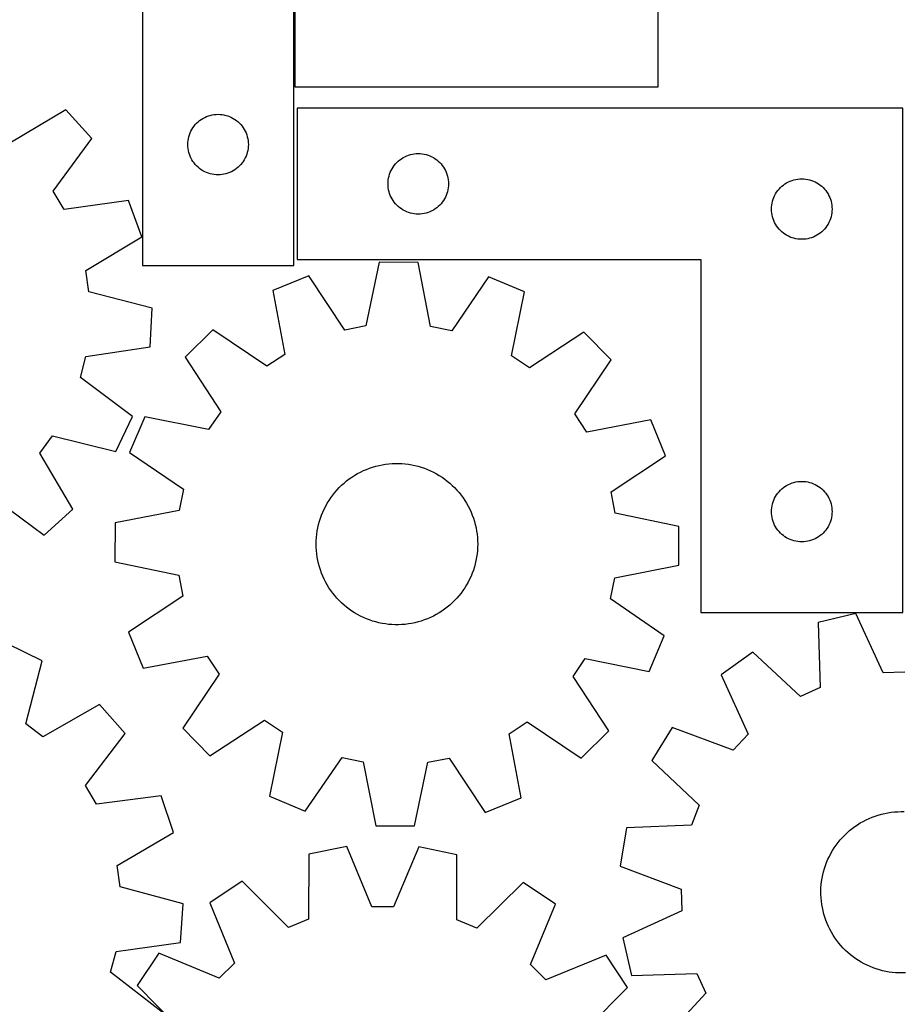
# Model space of a CAD drawing. Header units: millimetres. Extents: x 7 to 1243, y 7 to 1475.
# Tile 22 of 27: x 725 to 987, y 942 to 1235. Entities that reach past the tile are written whole.
import ezdxf

# ---------------------------------------------------------------- set-up
doc = ezdxf.new("R2010")
doc.units = ezdxf.units.MM
doc.layers.add('CUT', color=7, linetype='CONTINUOUS', true_color=0x000000)

msp = doc.modelspace()

# ---------------------------------------------------------------- linework, layer by layer
at = {"layer": 'CUT'}
for p, q in [((761.309195, 1342.048643), (761.309195, 1162.048643)), ((806.309195, 1162.048643), (806.309195, 1282.048643)), ((806.589505, 1281.237857), (806.589505, 1215.237857)), ((914.589505, 1215.237857), (914.589505, 1281.237857)), ((806.589505, 1215.237857), (914.589505, 1215.237857)), ((738.533081, 1208.36643), (721.862769, 1198.490039)), ((746.266162, 1199.805768), (738.533081, 1208.36643)), ((780.365044, 1206.363559), (780.91624, 1206.571015)), ((780.91624, 1206.571015), (781.479824, 1206.741976)), ((781.479824, 1206.741976), (782.053382, 1206.875711)), ((782.053382, 1206.875711), (782.63446, 1206.971647)), ((782.63446, 1206.971647), (783.220567, 1207.029374)), ((783.220567, 1207.029374), (783.809195, 1207.048643)), ((783.809195, 1207.048643), (784.397824, 1207.029374)), ((784.397824, 1207.029374), (784.983931, 1206.971647)), ((784.983931, 1206.971647), (785.565008, 1206.875711)), ((785.565008, 1206.875711), (786.138567, 1206.741976)), ((786.138567, 1206.741976), (786.702151, 1206.571015)), ((786.702151, 1206.571015), (787.253346, 1206.363559)), ((987.32342, 1208.869452), (807.32342, 1208.869452)), ((807.32342, 1208.869452), (807.32342, 1163.869452)), ((987.32342, 1058.869452), (987.32342, 1208.869452)), ((776.669015, 1203.527496), (777.042637, 1203.982756)), ((777.042637, 1203.982756), (777.445234, 1204.412604)), ((777.445234, 1204.412604), (777.875083, 1204.815202)), ((777.875083, 1204.815202), (778.330342, 1205.188823)), ((778.330342, 1205.188823), (778.809063, 1205.53187)), ((778.809063, 1205.53187), (779.309195, 1205.842872)), ((779.309195, 1205.842872), (779.828597, 1206.120498)), ((779.828597, 1206.120498), (780.365044, 1206.363559)), ((787.253346, 1206.363559), (787.789794, 1206.120498)), ((787.789794, 1206.120498), (788.309195, 1205.842872)), ((788.309195, 1205.842872), (788.809327, 1205.53187)), ((788.809327, 1205.53187), (789.288048, 1205.188823)), ((789.288048, 1205.188823), (789.743308, 1204.815202)), ((789.743308, 1204.815202), (790.173156, 1204.412604)), ((790.173156, 1204.412604), (790.575754, 1203.982756)), ((790.575754, 1203.982756), (790.949375, 1203.527496)), ((775.115863, 1200.378015), (775.286824, 1200.941599)), ((775.286824, 1200.941599), (775.49428, 1201.492794)), ((775.49428, 1201.492794), (775.737341, 1202.029242)), ((775.737341, 1202.029242), (776.014967, 1202.548643)), ((776.014967, 1202.548643), (776.325969, 1203.048775)), ((776.325969, 1203.048775), (776.669015, 1203.527496)), ((790.949375, 1203.527496), (791.292422, 1203.048775)), ((791.292422, 1203.048775), (791.603424, 1202.548643)), ((791.603424, 1202.548643), (791.88105, 1202.029242)), ((791.88105, 1202.029242), (792.124111, 1201.492794)), ((792.124111, 1201.492794), (792.331567, 1200.941599)), ((792.331567, 1200.941599), (792.502528, 1200.378015)), ((734.751537, 1184.221935), (746.266162, 1199.805768)), ((774.809195, 1198.048643), (774.828465, 1198.637272)), ((774.828465, 1197.460015), (774.809195, 1198.048643)), ((774.828465, 1198.637272), (774.886192, 1199.223379)), ((774.886192, 1199.223379), (774.982128, 1199.804456)), ((774.982128, 1199.804456), (775.115863, 1200.378015)), ((792.502528, 1200.378015), (792.636263, 1199.804456)), ((792.636263, 1199.804456), (792.732199, 1199.223379)), ((792.732199, 1199.223379), (792.789926, 1198.637272)), ((792.789926, 1198.637272), (792.809195, 1198.048643)), ((792.809195, 1198.048643), (792.789926, 1197.460015)), ((774.886192, 1196.873908), (774.828465, 1197.460015)), ((774.982128, 1196.29283), (774.886192, 1196.873908)), ((775.115863, 1195.719272), (774.982128, 1196.29283)), ((775.286824, 1195.155688), (775.115863, 1195.719272)), ((775.49428, 1194.604492), (775.286824, 1195.155688)), ((792.331567, 1195.155688), (792.124111, 1194.604492)), ((792.502528, 1195.719272), (792.331567, 1195.155688)), ((792.636263, 1196.29283), (792.502528, 1195.719272)), ((792.732199, 1196.873908), (792.636263, 1196.29283)), ((792.789926, 1197.460015), (792.732199, 1196.873908)), ((839.879269, 1194.684368), (840.430465, 1194.891823)), ((840.430465, 1194.891823), (840.994048, 1195.062784)), ((840.994048, 1195.062784), (841.567607, 1195.196519)), ((841.567607, 1195.196519), (842.148684, 1195.292456)), ((842.148684, 1195.292456), (842.734792, 1195.350182)), ((842.734792, 1195.350182), (843.32342, 1195.369452)), ((843.32342, 1195.369452), (843.912048, 1195.350182)), ((843.912048, 1195.350182), (844.498155, 1195.292456)), ((844.498155, 1195.292456), (845.079233, 1195.196519)), ((845.079233, 1195.196519), (845.652791, 1195.062784)), ((845.652791, 1195.062784), (846.216375, 1194.891823)), ((846.216375, 1194.891823), (846.767571, 1194.684368)), ((775.737341, 1194.068045), (775.49428, 1194.604492)), ((776.014967, 1193.548643), (775.737341, 1194.068045)), ((776.325969, 1193.048511), (776.014967, 1193.548643)), ((776.669015, 1192.569791), (776.325969, 1193.048511)), ((777.042637, 1192.114531), (776.669015, 1192.569791)), ((777.445234, 1191.684682), (777.042637, 1192.114531)), ((790.575754, 1192.114531), (790.173156, 1191.684682)), ((790.949375, 1192.569791), (790.575754, 1192.114531)), ((791.292422, 1193.048511), (790.949375, 1192.569791)), ((791.603424, 1193.548643), (791.292422, 1193.048511)), ((791.88105, 1194.068045), (791.603424, 1193.548643)), ((792.124111, 1194.604492), (791.88105, 1194.068045)), ((836.18324, 1191.848305), (836.556861, 1192.303564)), ((836.556861, 1192.303564), (836.959459, 1192.733413)), ((836.959459, 1192.733413), (837.389307, 1193.13601)), ((837.389307, 1193.13601), (837.844567, 1193.509632)), ((837.844567, 1193.509632), (838.323288, 1193.852678)), ((838.323288, 1193.852678), (838.82342, 1194.16368)), ((838.82342, 1194.16368), (839.342821, 1194.441306)), ((839.342821, 1194.441306), (839.879269, 1194.684368)), ((846.767571, 1194.684368), (847.304018, 1194.441306)), ((847.304018, 1194.441306), (847.82342, 1194.16368)), ((847.82342, 1194.16368), (848.323552, 1193.852678)), ((848.323552, 1193.852678), (848.802273, 1193.509632)), ((848.802273, 1193.509632), (849.257532, 1193.13601)), ((849.257532, 1193.13601), (849.687381, 1192.733413)), ((849.687381, 1192.733413), (850.089978, 1192.303564)), ((850.089978, 1192.303564), (850.4636, 1191.848305)), ((777.875083, 1191.282085), (777.445234, 1191.684682)), ((778.330342, 1190.908463), (777.875083, 1191.282085)), ((778.809063, 1190.565417), (778.330342, 1190.908463)), ((779.309195, 1190.254415), (778.809063, 1190.565417)), ((779.828597, 1189.976789), (779.309195, 1190.254415)), ((780.365044, 1189.733728), (779.828597, 1189.976789)), ((780.91624, 1189.526272), (780.365044, 1189.733728)), ((781.479824, 1189.355311), (780.91624, 1189.526272)), ((782.053382, 1189.221576), (781.479824, 1189.355311)), ((782.63446, 1189.12564), (782.053382, 1189.221576)), ((783.220567, 1189.067913), (782.63446, 1189.12564)), ((783.809195, 1189.048643), (783.220567, 1189.067913)), ((784.397824, 1189.067913), (783.809195, 1189.048643)), ((784.983931, 1189.12564), (784.397824, 1189.067913)), ((785.565008, 1189.221576), (784.983931, 1189.12564)), ((786.138567, 1189.355311), (785.565008, 1189.221576)), ((786.702151, 1189.526272), (786.138567, 1189.355311)), ((787.253346, 1189.733728), (786.702151, 1189.526272)), ((787.789794, 1189.976789), (787.253346, 1189.733728)), ((788.309195, 1190.254415), (787.789794, 1189.976789)), ((788.809327, 1190.565417), (788.309195, 1190.254415)), ((789.288048, 1190.908463), (788.809327, 1190.565417)), ((789.743308, 1191.282085), (789.288048, 1190.908463)), ((790.173156, 1191.684682), (789.743308, 1191.282085)), ((834.630087, 1188.698823), (834.801049, 1189.262407)), ((834.801049, 1189.262407), (835.008504, 1189.813603)), ((835.008504, 1189.813603), (835.251565, 1190.35005)), ((835.251565, 1190.35005), (835.529191, 1190.869452)), ((835.529191, 1190.869452), (835.840193, 1191.369584)), ((835.840193, 1191.369584), (836.18324, 1191.848305)), ((850.4636, 1191.848305), (850.806646, 1191.369584)), ((850.806646, 1191.369584), (851.117648, 1190.869452)), ((851.117648, 1190.869452), (851.395274, 1190.35005)), ((851.395274, 1190.35005), (851.638335, 1189.813603)), ((851.638335, 1189.813603), (851.845791, 1189.262407)), ((851.845791, 1189.262407), (852.016752, 1188.698823)), ((834.32342, 1186.369452), (834.342689, 1186.95808)), ((834.342689, 1185.780824), (834.32342, 1186.369452)), ((834.342689, 1186.95808), (834.400416, 1187.544187)), ((834.400416, 1187.544187), (834.496352, 1188.125265)), ((834.496352, 1188.125265), (834.630087, 1188.698823)), ((852.016752, 1188.698823), (852.150487, 1188.125265)), ((852.150487, 1188.125265), (852.246423, 1187.544187)), ((852.246423, 1187.544187), (852.30415, 1186.95808)), ((852.30415, 1186.95808), (852.32342, 1186.369452)), ((852.32342, 1186.369452), (852.30415, 1185.780824)), ((951.844567, 1186.009632), (952.323288, 1186.352678)), ((952.323288, 1186.352678), (952.82342, 1186.66368)), ((952.82342, 1186.66368), (953.342821, 1186.941306)), ((953.342821, 1186.941306), (953.879269, 1187.184368)), ((953.879269, 1187.184368), (954.430465, 1187.391823)), ((954.430465, 1187.391823), (954.994048, 1187.562784)), ((954.994048, 1187.562784), (955.567607, 1187.696519)), ((955.567607, 1187.696519), (956.148684, 1187.792456)), ((956.148684, 1187.792456), (956.734792, 1187.850182)), ((956.734792, 1187.850182), (957.32342, 1187.869452)), ((957.32342, 1187.869452), (957.912048, 1187.850182)), ((957.912048, 1187.850182), (958.498155, 1187.792456)), ((958.498155, 1187.792456), (959.079233, 1187.696519)), ((959.079233, 1187.696519), (959.652791, 1187.562784)), ((959.652791, 1187.562784), (960.216375, 1187.391823)), ((960.216375, 1187.391823), (960.767571, 1187.184368)), ((960.767571, 1187.184368), (961.304018, 1186.941306)), ((961.304018, 1186.941306), (961.82342, 1186.66368)), ((961.82342, 1186.66368), (962.323552, 1186.352678)), ((962.323552, 1186.352678), (962.802273, 1186.009632)), ((738.047967, 1178.701407), (734.751537, 1184.221935)), ((834.400416, 1185.194716), (834.342689, 1185.780824)), ((834.496352, 1184.613639), (834.400416, 1185.194716)), ((834.630087, 1184.04008), (834.496352, 1184.613639)), ((834.801049, 1183.476497), (834.630087, 1184.04008)), ((835.008504, 1182.925301), (834.801049, 1183.476497)), ((851.845791, 1183.476497), (851.638335, 1182.925301)), ((852.016752, 1184.04008), (851.845791, 1183.476497)), ((852.150487, 1184.613639), (852.016752, 1184.04008)), ((852.246423, 1185.194716), (852.150487, 1184.613639)), ((852.30415, 1185.780824), (852.246423, 1185.194716)), ((949.251565, 1182.85005), (949.529191, 1183.369452)), ((949.529191, 1183.369452), (949.840193, 1183.869584)), ((949.840193, 1183.869584), (950.18324, 1184.348305)), ((950.18324, 1184.348305), (950.556861, 1184.803564)), ((950.556861, 1184.803564), (950.959459, 1185.233413)), ((950.959459, 1185.233413), (951.389307, 1185.63601)), ((951.389307, 1185.63601), (951.844567, 1186.009632)), ((962.802273, 1186.009632), (963.257532, 1185.63601)), ((963.257532, 1185.63601), (963.687381, 1185.233413)), ((963.687381, 1185.233413), (964.089978, 1184.803564)), ((964.089978, 1184.803564), (964.4636, 1184.348305)), ((964.4636, 1184.348305), (964.806646, 1183.869584)), ((964.806646, 1183.869584), (965.117648, 1183.369452)), ((965.117648, 1183.369452), (965.395274, 1182.85005)), ((757.228859, 1181.44655), (738.047967, 1178.701407)), ((761.09727, 1170.578208), (757.228859, 1181.44655)), ((835.251565, 1182.388854), (835.008504, 1182.925301)), ((835.529191, 1181.869452), (835.251565, 1182.388854)), ((835.840193, 1181.36932), (835.529191, 1181.869452)), ((836.18324, 1180.890599), (835.840193, 1181.36932)), ((836.556861, 1180.435339), (836.18324, 1180.890599)), ((836.959459, 1180.005491), (836.556861, 1180.435339)), ((850.089978, 1180.435339), (849.687381, 1180.005491)), ((850.4636, 1180.890599), (850.089978, 1180.435339)), ((850.806646, 1181.36932), (850.4636, 1180.890599)), ((851.117648, 1181.869452), (850.806646, 1181.36932)), ((851.395274, 1182.388854), (851.117648, 1181.869452)), ((851.638335, 1182.925301), (851.395274, 1182.388854)), ((948.400416, 1180.044187), (948.496352, 1180.625265)), ((948.496352, 1180.625265), (948.630087, 1181.198823)), ((948.630087, 1181.198823), (948.801049, 1181.762407)), ((948.801049, 1181.762407), (949.008504, 1182.313603)), ((949.008504, 1182.313603), (949.251565, 1182.85005)), ((965.395274, 1182.85005), (965.638335, 1182.313603)), ((965.638335, 1182.313603), (965.845791, 1181.762407)), ((965.845791, 1181.762407), (966.016752, 1181.198823)), ((966.016752, 1181.198823), (966.150487, 1180.625265)), ((966.150487, 1180.625265), (966.246423, 1180.044187)), ((837.389307, 1179.602894), (836.959459, 1180.005491)), ((837.844567, 1179.229272), (837.389307, 1179.602894)), ((838.323288, 1178.886225), (837.844567, 1179.229272)), ((838.82342, 1178.575223), (838.323288, 1178.886225)), ((839.342821, 1178.297597), (838.82342, 1178.575223)), ((839.879269, 1178.054536), (839.342821, 1178.297597)), ((840.430465, 1177.847081), (839.879269, 1178.054536)), ((840.994048, 1177.676119), (840.430465, 1177.847081)), ((841.567607, 1177.542384), (840.994048, 1177.676119)), ((842.148684, 1177.446448), (841.567607, 1177.542384)), ((842.734792, 1177.388721), (842.148684, 1177.446448)), ((843.32342, 1177.369452), (842.734792, 1177.388721)), ((843.912048, 1177.388721), (843.32342, 1177.369452)), ((844.498155, 1177.446448), (843.912048, 1177.388721)), ((845.079233, 1177.542384), (844.498155, 1177.446448)), ((845.652791, 1177.676119), (845.079233, 1177.542384)), ((846.216375, 1177.847081), (845.652791, 1177.676119)), ((846.767571, 1178.054536), (846.216375, 1177.847081)), ((847.304018, 1178.297597), (846.767571, 1178.054536)), ((847.82342, 1178.575223), (847.304018, 1178.297597)), ((848.323552, 1178.886225), (847.82342, 1178.575223)), ((848.802273, 1179.229272), (848.323552, 1178.886225)), ((849.257532, 1179.602894), (848.802273, 1179.229272)), ((849.687381, 1180.005491), (849.257532, 1179.602894)), ((948.32342, 1178.869452), (948.342689, 1179.45808)), ((948.342689, 1178.280824), (948.32342, 1178.869452)), ((948.342689, 1179.45808), (948.400416, 1180.044187)), ((948.400416, 1177.694716), (948.342689, 1178.280824)), ((948.496352, 1177.113639), (948.400416, 1177.694716)), ((966.246423, 1177.694716), (966.150487, 1177.113639)), ((966.246423, 1180.044187), (966.30415, 1179.45808)), ((966.30415, 1178.280824), (966.246423, 1177.694716)), ((966.30415, 1179.45808), (966.32342, 1178.869452)), ((966.32342, 1178.869452), (966.30415, 1178.280824)), ((948.630087, 1176.54008), (948.496352, 1177.113639)), ((948.801049, 1175.976497), (948.630087, 1176.54008)), ((949.008504, 1175.425301), (948.801049, 1175.976497)), ((949.251565, 1174.888854), (949.008504, 1175.425301)), ((949.529191, 1174.369452), (949.251565, 1174.888854)), ((949.840193, 1173.86932), (949.529191, 1174.369452)), ((965.117648, 1174.369452), (964.806646, 1173.86932)), ((965.395274, 1174.888854), (965.117648, 1174.369452)), ((965.638335, 1175.425301), (965.395274, 1174.888854)), ((965.845791, 1175.976497), (965.638335, 1175.425301)), ((966.016752, 1176.54008), (965.845791, 1175.976497)), ((966.150487, 1177.113639), (966.016752, 1176.54008)), ((950.18324, 1173.390599), (949.840193, 1173.86932)), ((950.556861, 1172.935339), (950.18324, 1173.390599)), ((950.959459, 1172.505491), (950.556861, 1172.935339)), ((951.389307, 1172.102894), (950.959459, 1172.505491)), ((951.844567, 1171.729272), (951.389307, 1172.102894)), ((952.323288, 1171.386225), (951.844567, 1171.729272)), ((962.802273, 1171.729272), (962.323552, 1171.386225)), ((963.257532, 1172.102894), (962.802273, 1171.729272)), ((963.687381, 1172.505491), (963.257532, 1172.102894)), ((964.089978, 1172.935339), (963.687381, 1172.505491)), ((964.4636, 1173.390599), (964.089978, 1172.935339)), ((964.806646, 1173.86932), (964.4636, 1173.390599)), ((744.495469, 1160.58708), (761.09727, 1170.578208)), ((952.82342, 1171.075223), (952.323288, 1171.386225)), ((953.342821, 1170.797597), (952.82342, 1171.075223)), ((953.879269, 1170.554536), (953.342821, 1170.797597)), ((954.430465, 1170.347081), (953.879269, 1170.554536)), ((954.994048, 1170.176119), (954.430465, 1170.347081)), ((955.567607, 1170.042384), (954.994048, 1170.176119)), ((956.148684, 1169.946448), (955.567607, 1170.042384)), ((956.734792, 1169.888721), (956.148684, 1169.946448)), ((957.32342, 1169.869452), (956.734792, 1169.888721)), ((957.912048, 1169.888721), (957.32342, 1169.869452)), ((958.498155, 1169.946448), (957.912048, 1169.888721)), ((959.079233, 1170.042384), (958.498155, 1169.946448)), ((959.652791, 1170.176119), (959.079233, 1170.042384)), ((960.216375, 1170.347081), (959.652791, 1170.176119)), ((960.767571, 1170.554536), (960.216375, 1170.347081)), ((961.304018, 1170.797597), (960.767571, 1170.554536)), ((961.82342, 1171.075223), (961.304018, 1170.797597)), ((962.323552, 1171.386225), (961.82342, 1171.075223)), ((807.32342, 1163.869452), (927.32342, 1163.869452)), ((831.741562, 1163.060322), (827.775494, 1144.094228)), ((843.277597, 1162.987124), (831.741562, 1163.060322)), ((847.002669, 1143.972229), (843.277597, 1162.987124)), ((927.32342, 1163.869452), (927.32342, 1058.869452)), ((745.428359, 1154.225287), (744.495469, 1160.58708)), ((761.309195, 1162.048643), (806.309195, 1162.048643)), ((810.743178, 1159.021819), (800.05726, 1154.674796)), ((821.461381, 1142.87987), (810.743178, 1159.021819)), ((864.223042, 1158.682481), (853.300863, 1142.677843)), ((874.852937, 1154.200205), (864.223042, 1158.682481)), ((764.199713, 1149.42126), (745.428359, 1154.225287)), ((800.05726, 1154.674796), (803.651101, 1135.634661)), ((871.017769, 1135.207209), (874.852937, 1154.200205)), ((763.614524, 1137.899844), (764.199713, 1149.42126)), ((782.202751, 1142.907972), (773.993784, 1134.802522)), ((798.282337, 1132.096434), (782.202751, 1142.907972)), ((827.775494, 1144.094228), (821.461381, 1142.87987)), ((853.300863, 1142.677843), (847.002669, 1143.972229)), ((892.556689, 1142.207759), (876.341202, 1131.601138)), ((900.662139, 1133.998791), (892.556689, 1142.207759)), ((744.453021, 1135.022479), (763.614524, 1137.899844)), ((742.880347, 1128.787948), (744.453021, 1135.022479)), ((773.993784, 1134.802522), (784.600405, 1118.587035)), ((803.651101, 1135.634661), (798.282337, 1132.096434)), ((876.341202, 1131.601138), (871.017769, 1135.207209)), ((889.850601, 1117.919206), (900.662139, 1133.998791)), ((758.384395, 1117.166119), (742.880347, 1128.787948)), ((753.434696, 1106.745661), (758.384395, 1117.166119)), ((762.001337, 1117.09877), (757.519062, 1106.468875)), ((780.994334, 1113.263602), (762.001337, 1117.09877)), ((784.600405, 1118.587035), (780.994334, 1113.263602)), ((893.388828, 1112.550441), (889.850601, 1117.919206)), ((912.428963, 1116.144283), (893.388828, 1112.550441)), ((916.775986, 1105.458365), (912.428963, 1116.144283)), ((730.791842, 1106.261993), (734.630656, 1111.420112)), ((734.630656, 1111.420112), (753.434696, 1106.745661)), ((740.668233, 1089.591681), (730.791842, 1106.261993)), ((757.519062, 1106.468875), (773.5237, 1095.546696)), ((900.634036, 1094.740161), (916.775986, 1105.458365)), ((827.021161, 1101.060909), (827.920156, 1101.448856)), ((827.920156, 1101.448856), (828.834227, 1101.799811)), ((828.834227, 1101.799811), (829.761852, 1102.11319)), ((829.761852, 1102.11319), (830.701488, 1102.388472)), ((830.701488, 1102.388472), (831.65157, 1102.625198)), ((831.65157, 1102.625198), (832.610517, 1102.822975)), ((832.610517, 1102.822975), (833.576733, 1102.981473)), ((833.576733, 1102.981473), (834.54861, 1103.100429)), ((834.54861, 1103.100429), (835.52453, 1103.179644)), ((835.52453, 1103.179644), (836.502869, 1103.218987)), ((836.502869, 1103.218987), (837.481999, 1103.218392)), ((837.481999, 1103.218392), (838.460289, 1103.177861)), ((838.460289, 1103.177861), (839.436112, 1103.09746)), ((839.436112, 1103.09746), (840.407844, 1102.977323)), ((840.407844, 1102.977323), (841.373867, 1102.817651)), ((841.373867, 1102.817651), (842.332573, 1102.618709)), ((842.332573, 1102.618709), (843.282366, 1102.380828)), ((843.282366, 1102.380828), (844.221667, 1102.104405)), ((844.221667, 1102.104405), (845.148911, 1101.789898)), ((845.148911, 1101.789898), (846.062554, 1101.437833)), ((846.062554, 1101.437833), (846.961078, 1101.048794)), ((822.025503, 1097.996732), (822.803672, 1098.590994)), ((822.803672, 1098.590994), (823.605433, 1099.153022)), ((823.605433, 1099.153022), (824.429451, 1099.681879)), ((824.429451, 1099.681879), (825.274354, 1100.176685)), ((825.274354, 1100.176685), (826.138737, 1100.636617)), ((826.138737, 1100.636617), (827.021161, 1101.060909)), ((846.961078, 1101.048794), (847.842985, 1100.62343)), ((847.842985, 1100.62343), (848.706808, 1100.162448)), ((848.706808, 1100.162448), (849.55111, 1099.666615)), ((849.55111, 1099.666615), (850.374484, 1099.136757)), ((850.374484, 1099.136757), (851.175561, 1098.573756)), ((851.175561, 1098.573756), (851.953008, 1097.978548)), ((773.5237, 1095.546696), (772.229314, 1089.248502)), ((818.532368, 1094.578297), (819.174011, 1095.317884)), ((819.174011, 1095.317884), (819.845287, 1096.030684)), ((819.845287, 1096.030684), (820.545078, 1096.715511)), ((820.545078, 1096.715511), (821.272221, 1097.371224)), ((821.272221, 1097.371224), (822.025503, 1097.996732)), ((851.953008, 1097.978548), (852.70553, 1097.352125)), ((852.70553, 1097.352125), (853.431875, 1096.695529)), ((853.431875, 1096.695529), (854.130833, 1096.009853)), ((854.130833, 1096.009853), (854.801243, 1095.296238)), ((854.801243, 1095.296238), (855.441986, 1094.555871)), ((950.959459, 1095.233413), (951.389307, 1095.63601)), ((951.389307, 1095.63601), (951.844567, 1096.009632)), ((951.844567, 1096.009632), (952.323288, 1096.352678)), ((952.323288, 1096.352678), (952.82342, 1096.66368)), ((952.82342, 1096.66368), (953.342821, 1096.941306)), ((953.342821, 1096.941306), (953.879269, 1097.184368)), ((953.879269, 1097.184368), (954.430465, 1097.391823)), ((954.430465, 1097.391823), (954.994048, 1097.562784)), ((954.994048, 1097.562784), (955.567607, 1097.696519)), ((955.567607, 1097.696519), (956.148684, 1097.792456)), ((956.148684, 1097.792456), (956.734792, 1097.850182)), ((956.734792, 1097.850182), (957.32342, 1097.869452)), ((957.32342, 1097.869452), (957.912048, 1097.850182)), ((957.912048, 1097.850182), (958.498155, 1097.792456)), ((958.498155, 1097.792456), (959.079233, 1097.696519)), ((959.079233, 1097.696519), (959.652791, 1097.562784)), ((959.652791, 1097.562784), (960.216375, 1097.391823)), ((960.216375, 1097.391823), (960.767571, 1097.184368)), ((960.767571, 1097.184368), (961.304018, 1096.941306)), ((961.304018, 1096.941306), (961.82342, 1096.66368)), ((961.82342, 1096.66368), (962.323552, 1096.352678)), ((962.323552, 1096.352678), (962.802273, 1096.009632)), ((962.802273, 1096.009632), (963.257532, 1095.63601)), ((963.257532, 1095.63601), (963.687381, 1095.233413)), ((716.523738, 1093.373225), (732.107571, 1081.8586)), ((816.795657, 1092.211332), (817.342201, 1093.023727)), ((817.342201, 1093.023727), (817.921426, 1093.813154)), ((817.921426, 1093.813154), (818.532368, 1094.578297)), ((855.441986, 1094.555871), (856.051999, 1093.789986)), ((856.051999, 1093.789986), (856.630264, 1092.999857)), ((856.630264, 1092.999857), (857.17582, 1092.186798)), ((901.848395, 1088.426048), (900.634036, 1094.740161)), ((949.008504, 1092.313603), (949.251565, 1092.85005)), ((949.251565, 1092.85005), (949.529191, 1093.369452)), ((949.529191, 1093.369452), (949.840193, 1093.869584)), ((949.840193, 1093.869584), (950.18324, 1094.348305)), ((950.18324, 1094.348305), (950.556861, 1094.803564)), ((950.556861, 1094.803564), (950.959459, 1095.233413)), ((963.687381, 1095.233413), (964.089978, 1094.803564)), ((964.089978, 1094.803564), (964.4636, 1094.348305)), ((964.4636, 1094.348305), (964.806646, 1093.869584)), ((964.806646, 1093.869584), (965.117648, 1093.369452)), ((965.117648, 1093.369452), (965.395274, 1092.85005)), ((965.395274, 1092.85005), (965.638335, 1092.313603)), ((732.107571, 1081.8586), (740.668233, 1089.591681)), ((814.953647, 1088.759633), (815.360933, 1089.650034)), ((815.360933, 1089.650034), (815.804198, 1090.523081)), ((815.804198, 1090.523081), (816.282705, 1091.377321)), ((816.282705, 1091.377321), (816.795657, 1092.211332)), ((857.17582, 1092.186798), (857.687758, 1091.352164)), ((857.687758, 1091.352164), (858.165226, 1090.497343)), ((858.165226, 1090.497343), (858.607431, 1089.623758)), ((858.607431, 1089.623758), (859.013635, 1088.732863)), ((948.32342, 1088.869452), (948.342689, 1089.45808)), ((948.342689, 1089.45808), (948.400416, 1090.044187)), ((948.400416, 1090.044187), (948.496352, 1090.625265)), ((948.496352, 1090.625265), (948.630087, 1091.198823)), ((948.630087, 1091.198823), (948.801049, 1091.762407)), ((948.801049, 1091.762407), (949.008504, 1092.313603)), ((965.638335, 1092.313603), (965.845791, 1091.762407)), ((965.845791, 1091.762407), (966.016752, 1091.198823)), ((966.016752, 1091.198823), (966.150487, 1090.625265)), ((966.150487, 1090.625265), (966.246423, 1090.044187)), ((966.246423, 1090.044187), (966.30415, 1089.45808)), ((966.30415, 1089.45808), (966.32342, 1088.869452)), ((772.229314, 1089.248502), (753.214419, 1085.52343)), ((813.954136, 1085.999259), (814.249662, 1086.932726)), ((814.249662, 1086.932726), (814.583017, 1087.853361)), ((814.583017, 1087.853361), (814.953647, 1088.759633)), ((859.013635, 1088.732863), (859.383162, 1087.826141)), ((859.383162, 1087.826141), (859.715398, 1086.905101)), ((859.715398, 1086.905101), (860.00979, 1085.971277)), ((920.814489, 1084.459981), (901.848395, 1088.426048)), ((948.342689, 1088.280824), (948.32342, 1088.869452)), ((948.400416, 1087.694716), (948.342689, 1088.280824)), ((948.496352, 1087.113639), (948.400416, 1087.694716)), ((948.630087, 1086.54008), (948.496352, 1087.113639)), ((948.801049, 1085.976497), (948.630087, 1086.54008)), ((966.016752, 1086.54008), (965.845791, 1085.976497)), ((966.150487, 1087.113639), (966.016752, 1086.54008)), ((966.246423, 1087.694716), (966.150487, 1087.113639)), ((966.30415, 1088.280824), (966.246423, 1087.694716)), ((966.32342, 1088.869452), (966.30415, 1088.280824)), ((753.214419, 1085.52343), (753.141221, 1073.987395)), ((813.299129, 1083.137503), (813.478474, 1084.100067)), ((813.478474, 1084.100067), (813.69693, 1085.054516)), ((813.69693, 1085.054516), (813.954136, 1085.999259)), ((860.00979, 1085.971277), (860.265848, 1085.026221)), ((860.265848, 1085.026221), (860.483144, 1084.071508)), ((860.483144, 1084.071508), (860.661319, 1083.108726)), ((920.741291, 1072.923946), (920.814489, 1084.459981)), ((949.008504, 1085.425301), (948.801049, 1085.976497)), ((949.251565, 1084.888854), (949.008504, 1085.425301)), ((949.529191, 1084.369452), (949.251565, 1084.888854)), ((949.840193, 1083.86932), (949.529191, 1084.369452)), ((950.18324, 1083.390599), (949.840193, 1083.86932)), ((964.806646, 1083.86932), (964.4636, 1083.390599)), ((965.117648, 1084.369452), (964.806646, 1083.86932)), ((965.395274, 1084.888854), (965.117648, 1084.369452)), ((965.638335, 1085.425301), (965.395274, 1084.888854)), ((965.845791, 1085.976497), (965.638335, 1085.425301)), ((812.998427, 1080.217184), (813.058906, 1081.194444)), ((813.058906, 1081.194444), (813.159196, 1082.168424)), ((813.159196, 1082.168424), (813.299129, 1083.137503)), ((860.661319, 1083.108726), (860.800075, 1082.139478)), ((860.800075, 1082.139478), (860.899181, 1081.165377)), ((860.899181, 1081.165377), (860.958472, 1080.188044)), ((950.556861, 1082.935339), (950.18324, 1083.390599)), ((950.959459, 1082.505491), (950.556861, 1082.935339)), ((951.389307, 1082.102894), (950.959459, 1082.505491)), ((951.844567, 1081.729272), (951.389307, 1082.102894)), ((952.323288, 1081.386225), (951.844567, 1081.729272)), ((952.82342, 1081.075223), (952.323288, 1081.386225)), ((953.342821, 1080.797597), (952.82342, 1081.075223)), ((953.879269, 1080.554536), (953.342821, 1080.797597)), ((961.304018, 1080.797597), (960.767571, 1080.554536)), ((961.82342, 1081.075223), (961.304018, 1080.797597)), ((962.323552, 1081.386225), (961.82342, 1081.075223)), ((962.802273, 1081.729272), (962.323552, 1081.386225)), ((963.257532, 1082.102894), (962.802273, 1081.729272)), ((963.687381, 1082.505491), (963.257532, 1082.102894)), ((964.089978, 1082.935339), (963.687381, 1082.505491)), ((964.4636, 1083.390599), (964.089978, 1082.935339)), ((812.977859, 1079.23827), (812.998427, 1080.217184)), ((812.997237, 1078.259332), (812.977859, 1079.23827)), ((813.056529, 1077.281999), (812.997237, 1078.259332)), ((860.957283, 1078.230192), (860.896804, 1077.252932)), ((860.97785, 1079.209106), (860.957283, 1078.230192)), ((860.958472, 1080.188044), (860.97785, 1079.209106)), ((954.430465, 1080.347081), (953.879269, 1080.554536)), ((954.994048, 1080.176119), (954.430465, 1080.347081)), ((955.567607, 1080.042384), (954.994048, 1080.176119)), ((956.148684, 1079.946448), (955.567607, 1080.042384)), ((956.734792, 1079.888721), (956.148684, 1079.946448)), ((957.32342, 1079.869452), (956.734792, 1079.888721)), ((957.912048, 1079.888721), (957.32342, 1079.869452)), ((958.498155, 1079.946448), (957.912048, 1079.888721)), ((959.079233, 1080.042384), (958.498155, 1079.946448)), ((959.652791, 1080.176119), (959.079233, 1080.042384)), ((960.216375, 1080.347081), (959.652791, 1080.176119)), ((960.767571, 1080.554536), (960.216375, 1080.347081)), ((813.155635, 1076.307898), (813.056529, 1077.281999)), ((813.294391, 1075.33865), (813.155635, 1076.307898)), ((813.472565, 1074.375868), (813.294391, 1075.33865)), ((860.656581, 1075.309873), (860.477236, 1074.347308)), ((860.796514, 1076.278952), (860.656581, 1075.309873)), ((860.896804, 1077.252932), (860.796514, 1076.278952)), ((753.141221, 1073.987395), (772.107315, 1070.021328)), ((813.689862, 1073.421155), (813.472565, 1074.375868)), ((813.94592, 1072.476099), (813.689862, 1073.421155)), ((814.240311, 1071.542274), (813.94592, 1072.476099)), ((860.001574, 1072.448116), (859.706047, 1071.51465)), ((860.258779, 1073.39286), (860.001574, 1072.448116)), ((860.477236, 1074.347308), (860.258779, 1073.39286)), ((901.726395, 1069.198874), (920.741291, 1072.923946)), ((772.107315, 1070.021328), (773.321673, 1063.707215)), ((814.572548, 1070.621235), (814.240311, 1071.542274)), ((814.942075, 1069.714513), (814.572548, 1070.621235)), ((815.348279, 1068.823618), (814.942075, 1069.714513)), ((859.002063, 1069.687743), (858.594777, 1068.797342)), ((859.372692, 1070.594015), (859.002063, 1069.687743)), ((859.706047, 1071.51465), (859.372692, 1070.594015)), ((900.43201, 1062.90068), (901.726395, 1069.198874)), ((815.790483, 1067.950033), (815.348279, 1068.823618)), ((816.267952, 1067.095212), (815.790483, 1067.950033)), ((816.77989, 1066.260578), (816.267952, 1067.095212)), ((817.325446, 1065.447519), (816.77989, 1066.260578)), ((857.160052, 1066.236044), (856.613509, 1065.423649)), ((857.673004, 1067.070055), (857.160052, 1066.236044)), ((858.151511, 1067.924295), (857.673004, 1067.070055)), ((858.594777, 1068.797342), (858.151511, 1067.924295)), ((773.321673, 1063.707215), (757.179724, 1052.989011)), ((817.903711, 1064.65739), (817.325446, 1065.447519)), ((818.513723, 1063.891505), (817.903711, 1064.65739)), ((819.154467, 1063.151138), (818.513723, 1063.891505)), ((819.824876, 1062.437523), (819.154467, 1063.151138)), ((854.781699, 1063.129492), (854.110423, 1062.416692)), ((855.423342, 1063.869079), (854.781699, 1063.129492)), ((856.034284, 1064.634222), (855.423342, 1063.869079)), ((856.613509, 1065.423649), (856.034284, 1064.634222)), ((820.523835, 1061.751847), (819.824876, 1062.437523)), ((821.25018, 1061.095251), (820.523835, 1061.751847)), ((822.002702, 1060.468828), (821.25018, 1061.095251)), ((822.780148, 1059.87362), (822.002702, 1060.468828)), ((851.930207, 1060.450644), (851.152037, 1059.856382)), ((852.683489, 1061.076152), (851.930207, 1060.450644)), ((853.410631, 1061.731865), (852.683489, 1061.076152)), ((854.110423, 1062.416692), (853.410631, 1061.731865)), ((916.436648, 1051.978501), (900.43201, 1062.90068)), ((823.581226, 1059.310619), (822.780148, 1059.87362)), ((824.4046, 1058.780761), (823.581226, 1059.310619)), ((825.248902, 1058.284928), (824.4046, 1058.780761)), ((826.112725, 1057.823946), (825.248902, 1058.284928)), ((826.994632, 1057.398582), (826.112725, 1057.823946)), ((827.893155, 1057.009543), (826.994632, 1057.398582)), ((846.934549, 1057.386467), (846.035554, 1056.99852)), ((847.816972, 1057.810759), (846.934549, 1057.386467)), ((848.681355, 1058.270691), (847.816972, 1057.810759)), ((849.526259, 1058.765497), (848.681355, 1058.270691)), ((850.350277, 1059.294354), (849.526259, 1058.765497)), ((851.152037, 1059.856382), (850.350277, 1059.294354)), ((927.32342, 1058.869452), (987.32342, 1058.869452)), ((973.437807, 1058.550712), (962.207604, 1055.911011)), ((981.526872, 1040.943627), (973.437807, 1058.550712)), ((828.806799, 1056.657478), (827.893155, 1057.009543)), ((829.734043, 1056.342971), (828.806799, 1056.657478)), ((830.673343, 1056.066548), (829.734043, 1056.342971)), ((831.623137, 1055.828667), (830.673343, 1056.066548)), ((832.581843, 1055.629725), (831.623137, 1055.828667)), ((833.547866, 1055.470053), (832.581843, 1055.629725)), ((834.519597, 1055.349916), (833.547866, 1055.470053)), ((835.495421, 1055.269515), (834.519597, 1055.349916)), ((836.473711, 1055.228984), (835.495421, 1055.269515)), ((837.452841, 1055.228389), (836.473711, 1055.228984)), ((838.43118, 1055.267732), (837.452841, 1055.228389)), ((839.4071, 1055.346947), (838.43118, 1055.267732)), ((840.378977, 1055.465903), (839.4071, 1055.346947)), ((841.345193, 1055.624401), (840.378977, 1055.465903)), ((842.30414, 1055.822178), (841.345193, 1055.624401)), ((843.254222, 1056.058904), (842.30414, 1055.822178)), ((844.193857, 1056.334186), (843.254222, 1056.058904)), ((845.121483, 1056.647565), (844.193857, 1056.334186)), ((846.035554, 1056.99852), (845.121483, 1056.647565)), ((962.207604, 1055.911011), (962.809431, 1036.544023)), ((757.179724, 1052.989011), (761.526747, 1042.303093)), ((911.954372, 1041.348606), (916.436648, 1051.978501)), ((731.543224, 1044.492823), (721.188682, 1049.578973)), ((761.526747, 1042.303093), (780.566882, 1045.896935)), ((780.566882, 1045.896935), (784.105109, 1040.52817)), ((942.746227, 1047.051192), (933.381042, 1040.314814)), ((956.957489, 1033.879918), (942.746227, 1047.051192)), ((726.622175, 1025.751807), (731.543224, 1044.492823)), ((889.355305, 1039.860341), (892.961376, 1045.183774)), ((892.961376, 1045.183774), (911.954372, 1041.348606)), ((784.105109, 1040.52817), (773.293571, 1024.448584)), ((899.961926, 1023.644854), (889.355305, 1039.860341)), ((933.381042, 1040.314814), (941.348483, 1022.65236)), ((987.952871, 1041.165498), (981.526872, 1040.943627)), ((962.809431, 1036.544023), (956.957489, 1033.879918)), ((748.52803, 1031.502135), (731.729424, 1021.845569)), ((756.147994, 1022.840633), (748.52803, 1031.502135)), ((731.729424, 1021.845569), (726.622175, 1025.751807)), ((781.399021, 1016.239617), (797.614508, 1026.846238)), ((797.614508, 1026.846238), (802.937941, 1023.240167)), ((870.304608, 1022.812715), (875.673373, 1026.350942)), ((875.673373, 1026.350942), (891.752958, 1015.539404)), ((744.429661, 1007.409396), (756.147994, 1022.840633)), ((773.293571, 1024.448584), (781.399021, 1016.239617)), ((802.937941, 1023.240167), (799.102773, 1004.247171)), ((873.89845, 1003.77258), (870.304608, 1022.812715)), ((891.752958, 1015.539404), (899.961926, 1023.644854)), ((918.79158, 1024.681862), (912.717178, 1014.87436)), ((936.961502, 1017.951606), (918.79158, 1024.681862)), ((941.348483, 1022.65236), (936.961502, 1017.951606)), ((809.732668, 999.764895), (820.654846, 1015.769533)), ((820.654846, 1015.769533), (826.953041, 1014.475147)), ((826.953041, 1014.475147), (830.678113, 995.460252)), ((842.214148, 995.387054), (846.180215, 1014.353148)), ((846.180215, 1014.353148), (852.494328, 1015.567506)), ((852.494328, 1015.567506), (863.212531, 999.425557)), ((912.717178, 1014.87436), (926.837262, 1001.605387)), ((747.653292, 1001.846043), (744.429661, 1007.409396)), ((766.868588, 1004.338998), (747.653292, 1001.846043)), ((770.593903, 993.42078), (766.868588, 1004.338998)), ((799.102773, 1004.247171), (809.732668, 999.764895)), ((863.212531, 999.425557), (873.89845, 1003.77258)), ((926.837262, 1001.605387), (924.58312, 995.583632)), ((979.141557, 998.330113), (980.073084, 998.631694)), ((980.073084, 998.631694), (981.016138, 998.895029)), ((981.016138, 998.895029), (981.969148, 999.119678)), ((981.969148, 999.119678), (982.930528, 999.305269)), ((982.930528, 999.305269), (983.898677, 999.451492)), ((983.898677, 999.451492), (984.871986, 999.558104)), ((984.871986, 999.558104), (985.848832, 999.624927)), ((985.848832, 999.624927), (986.827592, 999.651851)), ((986.827592, 999.651851), (987.806635, 999.63883)), ((973.070764, 995.198089), (973.879593, 995.749896)), ((973.879593, 995.749896), (974.710256, 996.268253)), ((974.710256, 996.268253), (975.561371, 996.752296)), ((975.561371, 996.752296), (976.431522, 997.201221)), ((976.431522, 997.201221), (977.319259, 997.614281)), ((977.319259, 997.614281), (978.223105, 997.990787)), ((978.223105, 997.990787), (979.141557, 998.330113)), ((753.862296, 983.648588), (770.593903, 993.42078)), ((830.678113, 995.460252), (842.214148, 995.387054)), ((905.220744, 994.84825), (903.361897, 983.462726)), ((924.58312, 995.583632), (905.220744, 994.84825)), ((970.080124, 992.675531), (970.78855, 993.351421)), ((970.78855, 993.351421), (971.523955, 993.997853)), ((971.523955, 993.997853), (972.285116, 994.613751)), ((972.285116, 994.613751), (973.070764, 995.198089)), ((967.539077, 989.700583), (968.128274, 990.482595)), ((968.128274, 990.482595), (968.748878, 991.239923)), ((968.748878, 991.239923), (969.399856, 991.971307)), ((969.399856, 991.971307), (970.080124, 992.675531)), ((810.802039, 987.032864), (810.650698, 967.657119)), ((822.126351, 989.2341), (810.802039, 987.032864)), ((829.524991, 971.32593), (822.126351, 989.2341)), ((843.509356, 989.140821), (835.954758, 971.297882)), ((854.814032, 986.840871), (843.509356, 989.140821)), ((965.515153, 986.352306), (965.969463, 987.219657)), ((965.969463, 987.219657), (966.458772, 988.067755)), ((966.458772, 988.067755), (966.982268, 988.89519)), ((966.982268, 988.89519), (967.539077, 989.700583)), ((854.796325, 967.464542), (854.814032, 986.840871)), ((964.369486, 983.64932), (964.714498, 984.565651)), ((964.714498, 984.565651), (965.096599, 985.467146)), ((965.096599, 985.467146), (965.515153, 986.352306)), ((754.71154, 977.27509), (753.862296, 983.648588)), ((903.361897, 983.462726), (921.48497, 976.607316)), ((963.56241, 980.826677), (963.792962, 981.778276)), ((963.792962, 981.778276), (964.062137, 982.719679)), ((964.062137, 982.719679), (964.369486, 983.64932)), ((791.011022, 978.936121), (781.391099, 972.568818)), ((804.699634, 965.222467), (791.011022, 978.936121)), ((874.533656, 978.57177), (860.725921, 964.978063)), ((884.097662, 972.120781), (874.533656, 978.57177)), ((963.106, 977.926612), (963.218643, 978.899241)), ((963.218643, 978.899241), (963.370864, 979.866466)), ((963.370864, 979.866466), (963.56241, 980.826677)), ((773.418171, 972.224905), (754.71154, 977.27509)), ((921.48497, 976.607316), (921.70684, 970.181317)), ((963.000134, 975.971625), (963.033123, 976.950198)), ((963.007087, 974.992519), (963.000134, 975.971625)), ((963.033123, 976.950198), (963.106, 977.926612)), ((781.391099, 972.568818), (788.666055, 954.610048)), ((963.05397, 974.014513), (963.007087, 974.992519)), ((963.140705, 973.039232), (963.05397, 974.014513)), ((963.267149, 972.068301), (963.140705, 973.039232)), ((772.681693, 960.71217), (773.418171, 972.224905)), ((835.954758, 971.297882), (829.524991, 971.32593)), ((876.666303, 954.226164), (884.097662, 972.120781)), ((921.70684, 970.181317), (904.099756, 962.092251)), ((963.433091, 971.103336), (963.267149, 972.068301)), ((963.638253, 970.145942), (963.433091, 971.103336)), ((963.882296, 969.197713), (963.638253, 970.145942)), ((810.650698, 967.657119), (804.699634, 965.222467)), ((860.725921, 964.978063), (854.796325, 967.464542)), ((964.164813, 968.260227), (963.882296, 969.197713)), ((964.485334, 967.335045), (964.164813, 968.260227)), ((964.843324, 966.423706), (964.485334, 967.335045)), ((965.238189, 965.527728), (964.843324, 966.423706)), ((965.669271, 964.648601), (965.238189, 965.527728)), ((966.135852, 963.78779), (965.669271, 964.648601)), ((966.637157, 962.946725), (966.135852, 963.78779)), ((753.484047, 958.08675), (772.681693, 960.71217)), ((904.099756, 962.092251), (906.739456, 950.862049)), ((967.17235, 962.126809), (966.637157, 962.946725)), ((967.740541, 961.329404), (967.17235, 962.126809)), ((968.340784, 960.555839), (967.740541, 961.329404)), ((968.97208, 959.8074), (968.340784, 960.555839)), ((751.829614, 951.873415), (753.484047, 958.08675)), ((969.633379, 959.085334), (968.97208, 959.8074)), ((970.323579, 958.390843), (969.633379, 959.085334)), ((971.041532, 957.725081), (970.323579, 958.390843)), ((971.786044, 957.089158), (971.041532, 957.725081)), ((766.205073, 957.514708), (759.754084, 947.950702)), ((784.09969, 950.083349), (766.205073, 957.514708)), ((899.151772, 956.934755), (881.193001, 949.659799)), ((905.519075, 947.314832), (899.151772, 956.934755)), ((972.555874, 956.484132), (971.786044, 957.089158)), ((973.349741, 955.911009), (972.555874, 956.484132)), ((974.166325, 955.370745), (973.349741, 955.911009)), ((975.004266, 954.864237), (974.166325, 955.370745)), ((975.862169, 954.392329), (975.004266, 954.864237)), ((767.179666, 940.048934), (751.829614, 951.873415)), ((788.666055, 954.610048), (784.09969, 950.083349)), ((881.193001, 949.659799), (876.666303, 954.226164)), ((976.738607, 953.955806), (975.862169, 954.392329)), ((977.632121, 953.555395), (976.738607, 953.955806)), ((978.541223, 953.191763), (977.632121, 953.555395)), ((979.4644, 952.865515), (978.541223, 953.191763)), ((980.400117, 952.577192), (979.4644, 952.865515)), ((981.346815, 952.327277), (980.400117, 952.577192)), ((982.302919, 952.116184), (981.346815, 952.327277)), ((983.266838, 951.944265), (982.302919, 952.116184)), ((984.236966, 951.811805), (983.266838, 951.944265)), ((985.21169, 951.719026), (984.236966, 951.811805)), ((906.739456, 950.862049), (926.106444, 951.463876)), ((926.106444, 951.463876), (928.770549, 945.611933)), ((986.189388, 951.666082), (985.21169, 951.719026)), ((987.168431, 951.653061), (986.189388, 951.666082)), ((988.147191, 951.679985), (987.168431, 951.653061)), ((759.754084, 947.950702), (773.347791, 934.142967)), ((891.80542, 933.62622), (905.519075, 947.314832)), ((928.770549, 945.611933), (915.599275, 931.400671))]:
    msp.add_line(p, q, dxfattribs=at)

doc.saveas('drawing.dxf')
